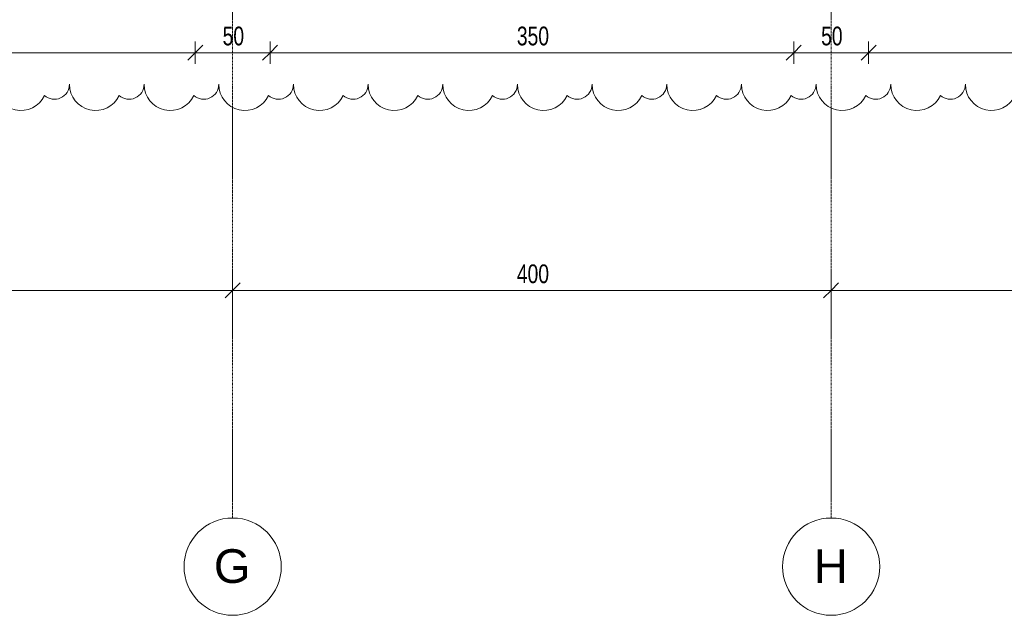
# Model space of a CAD drawing. Header units: millimetres. Extents: x 8507 to 110494, y 1100 to 66219.
# Tile 16 of 38: x 75623 to 82204, y 47737 to 51716. Entities that reach past the tile are written whole.
import ezdxf

# ---------------------------------------------------------------- set-up
doc = ezdxf.new("R2010")
doc.units = ezdxf.units.MM
doc.linetypes.add('Ligne de quadrillage', pattern=[22.225, 12.7, -3.175, 3.175, -3.175])
for name, color, linetype, lineweight in [('A-ANNO-DIMS', 211, 'Continuous', 9), ('A-ANNO-DIMS-50', 211, 'Continuous', 9), ('G-ANNO-REVC', 71, 'Continuous', 9), ('S-GRID', 1, 'Continuous', 9), ('S-GRID-IDEN', 1, 'Continuous', 9)]:
    doc.layers.add(name, color=color, linetype=linetype, lineweight=lineweight)
doc.styles.add('Arial', font='arial.ttf', dxfattribs={"height": 225})
doc.styles.add('Arial Narrow_3', font='ARIALN.TTF', dxfattribs={"width": 0.9, "height": 125})
doc.dimstyles.new('AB6_1_50_-_GB', dxfattribs={"dimscale": 304.8, "dimtxt": 127.928872, "dimasz": 0.328084, "dimexe": 0.246063, "dimexo": 0.0625, "dimgap": 0.04101, "dimtad": 1, "dimdec": 0, "dimlfac": 0.1, "dimdsep": 46, "dimtxsty": 'Arial Narrow_3', "dimblk1": 'OBLIQUE', "dimblk2": 'OBLIQUE', "dimsah": 1, "dimcen": 0.09, "dimazin": 0, "dimtfac": 1, "dimtdec": 4, "dimtix": 1, "dimtmove": 0, "dimatfit": 3, "dimfxl": 0.246063, "dimfxlon": 1, "dimtvp": 1, "dimtolj": 1, "dimtzin": 0, "dimarcsym": 2})

# ---------------------------------------------------------------- blocks, each defined once
blk = doc.blocks.new('Quadrillage - M_Extrémité de la ligne de quadrillage - Cercle-11575-R-1_IMPLANTATION variante')
at = {"layer": 'S-GRID-IDEN'}
blk.add_circle((0, 0), 6.5, dxfattribs=at)
blk = doc.blocks.new('DIMBLOCK124-R-1_IMPLANTATION variante')
at = {"layer": 'A-ANNO-DIMS-50'}
for p, q in [((73296.5, 51496.1), (73296.5, 51571.1)), ((76796.5, 51496.1), (76796.5, 51571.1)), ((73296.5, 51496.1), (76796.5, 51496.1)), ((73296.5, 51496.1), (73296.5, 51421.1)), ((76796.5, 51496.1), (76796.5, 51421.1))]:
    blk.add_line(p, q, dxfattribs=at)
at = {"layer": 'A-ANNO-DIMS-50', "lineweight": 18}
for p, q in [((73296.5, 51496.1), (73346.5, 51546.1)), ((76796.5, 51496.1), (76846.5, 51546.1)), ((73296.5, 51496.1), (73246.5, 51446.1)), ((76796.5, 51496.1), (76746.5, 51446.1))]:
    blk.add_line(p, q, dxfattribs=at)
at = {"layer": 'A-ANNO-DIMS-50', "color": 0, "insert": (74946, 51670.1), "char_height": 125, "width": 241.237, "attachment_point": 1, "line_spacing_factor": 0.974696, "style": 'Arial Narrow_3'}
blk.add_mtext('350', dxfattribs=at)
blk = doc.blocks.new('_Oblique')
at = {"color": 0, "linetype": 'ByBlock', "lineweight": -2}
blk.add_line((-0.5, -0.5), (0.5, 0.5), dxfattribs=at)
blk = doc.blocks.new('DIMBLOCK125-R-1_IMPLANTATION variante')
at = {"layer": 'A-ANNO-DIMS-50'}
for p, q in [((76796.5, 51496.1), (76796.5, 51571.1)), ((77296.5, 51496.1), (77296.5, 51571.1)), ((76796.5, 51496.1), (77296.5, 51496.1)), ((76796.5, 51496.1), (76796.5, 51421.1)), ((77296.5, 51496.1), (77296.5, 51421.1))]:
    blk.add_line(p, q, dxfattribs=at)
at = {"layer": 'A-ANNO-DIMS-50', "lineweight": 18}
for p, q in [((76796.5, 51496.1), (76846.5, 51546.1)), ((77296.5, 51496.1), (77346.5, 51546.1)), ((76796.5, 51496.1), (76746.5, 51446.1)), ((77296.5, 51496.1), (77246.5, 51446.1))]:
    blk.add_line(p, q, dxfattribs=at)
at = {"layer": 'A-ANNO-DIMS-50', "color": 0, "insert": (76979.5, 51670.1), "char_height": 125, "width": 160.825, "attachment_point": 1, "line_spacing_factor": 0.974696, "style": 'Arial Narrow_3'}
blk.add_mtext('50', dxfattribs=at)
blk = doc.blocks.new('DIMBLOCK126-R-1_IMPLANTATION variante')
at = {"layer": 'A-ANNO-DIMS-50'}
for p, q in [((77296.5, 51496.1), (77296.5, 51571.1)), ((80796.5, 51496.1), (80796.5, 51571.1)), ((77296.5, 51496.1), (80796.5, 51496.1)), ((77296.5, 51496.1), (77296.5, 51421.1)), ((80796.5, 51496.1), (80796.5, 51421.1))]:
    blk.add_line(p, q, dxfattribs=at)
at = {"layer": 'A-ANNO-DIMS-50', "lineweight": 18}
for p, q in [((77296.5, 51496.1), (77346.5, 51546.1)), ((80796.5, 51496.1), (80846.5, 51546.1)), ((77296.5, 51496.1), (77246.5, 51446.1)), ((80796.5, 51496.1), (80746.5, 51446.1))]:
    blk.add_line(p, q, dxfattribs=at)
at = {"layer": 'A-ANNO-DIMS-50', "color": 0, "insert": (78946, 51670.1), "char_height": 125, "width": 241.237, "attachment_point": 1, "line_spacing_factor": 0.974696, "style": 'Arial Narrow_3'}
blk.add_mtext('350', dxfattribs=at)
blk = doc.blocks.new('DIMBLOCK127-R-1_IMPLANTATION variante')
at = {"layer": 'A-ANNO-DIMS-50'}
for p, q in [((80796.5, 51496.1), (80796.5, 51571.1)), ((81296.5, 51496.1), (81296.5, 51571.1)), ((80796.5, 51496.1), (81296.5, 51496.1)), ((80796.5, 51496.1), (80796.5, 51421.1)), ((81296.5, 51496.1), (81296.5, 51421.1))]:
    blk.add_line(p, q, dxfattribs=at)
at = {"layer": 'A-ANNO-DIMS-50', "lineweight": 18}
for p, q in [((80796.5, 51496.1), (80846.5, 51546.1)), ((81296.5, 51496.1), (81346.5, 51546.1)), ((80796.5, 51496.1), (80746.5, 51446.1)), ((81296.5, 51496.1), (81246.5, 51446.1))]:
    blk.add_line(p, q, dxfattribs=at)
at = {"layer": 'A-ANNO-DIMS-50', "color": 0, "insert": (80979.5, 51670.1), "char_height": 125, "width": 160.825, "attachment_point": 1, "line_spacing_factor": 0.974696, "style": 'Arial Narrow_3'}
blk.add_mtext('50', dxfattribs=at)
blk = doc.blocks.new('DIMBLOCK128-R-1_IMPLANTATION variante')
at = {"layer": 'A-ANNO-DIMS-50'}
for p, q in [((81296.5, 51496.1), (81296.5, 51571.1)), ((84796.5, 51496.1), (84796.5, 51571.1)), ((81296.5, 51496.1), (84796.5, 51496.1)), ((81296.5, 51496.1), (81296.5, 51421.1)), ((84796.5, 51496.1), (84796.5, 51421.1))]:
    blk.add_line(p, q, dxfattribs=at)
at = {"layer": 'A-ANNO-DIMS-50', "lineweight": 18}
for p, q in [((81296.5, 51496.1), (81346.5, 51546.1)), ((84796.5, 51496.1), (84846.5, 51546.1)), ((81296.5, 51496.1), (81246.5, 51446.1)), ((84796.5, 51496.1), (84746.5, 51446.1))]:
    blk.add_line(p, q, dxfattribs=at)
at = {"layer": 'A-ANNO-DIMS-50', "color": 0, "insert": (82946, 51670.1), "char_height": 125, "width": 241.237, "attachment_point": 1, "line_spacing_factor": 0.974696, "style": 'Arial Narrow_3'}
blk.add_mtext('350', dxfattribs=at)
blk = doc.blocks.new('DIMBLOCK172-R-1_IMPLANTATION variante')
at = {"layer": 'A-ANNO-DIMS-50'}
for p, q in [((73046.5, 49907.3), (73046.5, 49982.3)), ((77046.5, 49907.3), (77046.5, 49982.3)), ((73046.5, 49907.3), (77046.5, 49907.3)), ((73046.5, 49907.3), (73046.5, 49832.3)), ((77046.5, 49907.3), (77046.5, 49832.3))]:
    blk.add_line(p, q, dxfattribs=at)
at = {"layer": 'A-ANNO-DIMS-50', "lineweight": 18}
for p, q in [((73046.5, 49907.3), (73096.5, 49957.3)), ((77046.5, 49907.3), (77096.5, 49957.3)), ((73046.5, 49907.3), (72996.5, 49857.3)), ((77046.5, 49907.3), (76996.5, 49857.3))]:
    blk.add_line(p, q, dxfattribs=at)
at = {"layer": 'A-ANNO-DIMS-50', "color": 0, "insert": (74946, 50081.3), "char_height": 125, "width": 241.237, "attachment_point": 1, "line_spacing_factor": 0.974696, "style": 'Arial Narrow_3'}
blk.add_mtext('400', dxfattribs=at)
blk = doc.blocks.new('DIMBLOCK173-R-1_IMPLANTATION variante')
at = {"layer": 'A-ANNO-DIMS-50'}
for p, q in [((77046.5, 49907.3), (77046.5, 49982.3)), ((81046.5, 49907.3), (81046.5, 49982.3)), ((77046.5, 49907.3), (81046.5, 49907.3)), ((77046.5, 49907.3), (77046.5, 49832.3)), ((81046.5, 49907.3), (81046.5, 49832.3))]:
    blk.add_line(p, q, dxfattribs=at)
at = {"layer": 'A-ANNO-DIMS-50', "lineweight": 18}
for p, q in [((77046.5, 49907.3), (77096.5, 49957.3)), ((81046.5, 49907.3), (81096.5, 49957.3)), ((77046.5, 49907.3), (76996.5, 49857.3)), ((81046.5, 49907.3), (80996.5, 49857.3))]:
    blk.add_line(p, q, dxfattribs=at)
at = {"layer": 'A-ANNO-DIMS-50', "color": 0, "insert": (78946, 50081.3), "char_height": 125, "width": 241.237, "attachment_point": 1, "line_spacing_factor": 0.974696, "style": 'Arial Narrow_3'}
blk.add_mtext('400', dxfattribs=at)
blk = doc.blocks.new('DIMBLOCK174-R-1_IMPLANTATION variante')
at = {"layer": 'A-ANNO-DIMS-50'}
for p, q in [((81046.5, 49907.3), (81046.5, 49982.3)), ((85046.5, 49907.3), (85046.5, 49982.3)), ((81046.5, 49907.3), (85046.5, 49907.3)), ((81046.5, 49907.3), (81046.5, 49832.3)), ((85046.5, 49907.3), (85046.5, 49832.3))]:
    blk.add_line(p, q, dxfattribs=at)
at = {"layer": 'A-ANNO-DIMS-50', "lineweight": 18}
for p, q in [((81046.5, 49907.3), (81096.5, 49957.3)), ((85046.5, 49907.3), (85096.5, 49957.3)), ((81046.5, 49907.3), (80996.5, 49857.3)), ((85046.5, 49907.3), (84996.5, 49857.3))]:
    blk.add_line(p, q, dxfattribs=at)
at = {"layer": 'A-ANNO-DIMS-50', "color": 0, "insert": (82946, 50081.3), "char_height": 125, "width": 241.237, "attachment_point": 1, "line_spacing_factor": 0.974696, "style": 'Arial Narrow_3'}
blk.add_mtext('400', dxfattribs=at)
blk = doc.blocks.new('Family - ___-3290714-R-1_IMPLANTATION variante')
at = {"layer": 'G-ANNO-REVC'}
for centre, radius, start, end in [((12531.1, 50857.1), 174.6, 177.88638, 332.67761), ((12755.4, 50848.8), 99.8, 226.07606, 357.88638), ((13029.7, 50838.7), 174.6, 177.88638, 332.67761), ((13254.1, 50830.4), 99.8, 226.07606, 357.88638), ((13528.3, 50820.3), 174.6, 177.88638, 332.67761), ((13752.7, 50812), 99.8, 226.07606, 357.88638), ((14026.9, 50801.9), 174.6, 177.88638, 332.67761), ((14251.3, 50793.6), 99.8, 226.07606, 357.88638), ((14525.6, 50783.5), 174.6, 177.88638, 332.67761), ((14750, 50775.2), 99.8, 226.07606, 357.88638), ((15024.2, 50765.1), 174.6, 177.88638, 332.67761), ((15248.6, 50756.8), 99.8, 226.07606, 357.88638), ((15522.8, 50746.7), 174.6, 177.88638, 332.67761), ((15747.2, 50738.4), 99.8, 226.07606, 357.88638), ((16021.5, 50728.3), 174.6, 177.88638, 332.67761), ((16245.8, 50720), 99.8, 226.07606, 357.88638), ((16520.1, 50709.9), 174.6, 177.88638, 332.67761), ((16744.5, 50701.6), 99.8, 226.07606, 357.88638), ((17018.7, 50691.5), 174.6, 177.88638, 332.67761), ((17243.1, 50683.2), 99.8, 226.07606, 357.88638), ((17517.3, 50673.1), 174.6, 177.88638, 332.67761), ((17741.7, 50664.8), 99.8, 226.07606, 357.88638), ((18016, 50654.7), 174.6, 177.88638, 332.67761), ((18240.4, 50646.4), 99.8, 226.07606, 357.88638), ((18514.6, 50636.3), 174.6, 177.88638, 332.67761), ((18739, 50628), 99.8, 226.07606, 357.88638), ((19013.2, 50617.9), 174.6, 177.88638, 332.67761)]:
    blk.add_arc(centre, radius, start, end, dxfattribs=at)

msp = doc.modelspace()

# ---------------------------------------------------------------- linework, layer by layer
at = {"layer": 'S-GRID', "linetype": 'Ligne de quadrillage'}
for p, q in [((77046.5, 48387.1), (77046.5, 65568.7)), ((81046.5, 48387.1), (81046.5, 65568.7))]:
    msp.add_line(p, q, dxfattribs=at)

# ---------------------------------------------------------------- block references
at = {"layer": 'G-ANNO-REVC', "rotation": 2.113623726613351}
msp.add_blockref('Family - ___-3290714-R-1_IMPLANTATION variante', (64984.6, 0), dxfattribs=at)
at = {"layer": 'S-GRID-IDEN', "xscale": 49.99999999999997, "yscale": 49.99999999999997, "zscale": 49.99999999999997}
for p in [(77046.5, 48062.1), (81046.5, 48062.1)]:
    msp.add_blockref('Quadrillage - M_Extrémité de la ligne de quadrillage - Cercle-11575-R-1_IMPLANTATION variante', p, dxfattribs=at)

# ---------------------------------------------------------------- dimensions: what is measured, and where the dimension line sits
at = {"layer": 'A-ANNO-DIMS'}
for base, p1, p2, override, picture, middle in [((76796.5, 51496.1), (73296.5, 51571.1), (76796.5, 51571.1), {"dimpost": '<>', "dimfxl": 3500}, 'DIMBLOCK124-R-1_IMPLANTATION variante', (75046.5, 51572.4)), ((77296.5, 51496.1), (76796.5, 51571.1), (77296.5, 51571.1), {"dimpost": '<>', "dimfxl": 500}, 'DIMBLOCK125-R-1_IMPLANTATION variante', (77046.5, 51572.4)), ((80796.5, 51496.1), (77296.5, 51571.1), (80796.5, 51571.1), {"dimpost": '<>', "dimfxl": 3500}, 'DIMBLOCK126-R-1_IMPLANTATION variante', (79046.5, 51572.4)), ((81296.5, 51496.1), (80796.5, 51571.1), (81296.5, 51571.1), {"dimpost": '<>', "dimfxl": 500}, 'DIMBLOCK127-R-1_IMPLANTATION variante', (81046.5, 51572.4)), ((84796.5, 51496.1), (81296.5, 51571.1), (84796.5, 51571.1), {"dimpost": '<>', "dimfxl": 3500}, 'DIMBLOCK128-R-1_IMPLANTATION variante', (83046.5, 51572.4)), ((77046.5, 49907.3), (73046.5, 49982.3), (77046.5, 49982.3), {"dimpost": '<>', "dimfxl": 4000}, 'DIMBLOCK172-R-1_IMPLANTATION variante', (75046.5, 49983.6)), ((85046.5, 49907.3), (81046.5, 49982.3), (85046.5, 49982.3), {"dimpost": '<>', "dimfxl": 4000}, 'DIMBLOCK174-R-1_IMPLANTATION variante', (83046.5, 49983.6))]:
    dim = msp.add_linear_dim(base=base, p1=p1, p2=p2, dimstyle='AB6_1_50_-_GB', override=override, dxfattribs=at)
    dim.commit()
    dim.dimension.update_dxf_attribs({"geometry": picture, "text_midpoint": middle})
dim = msp.add_linear_dim(base=(81046.5, 49907.3), p1=(77046.5, 49982.3), p2=(81046.5, 49982.3), angle=0, dimstyle='AB6_1_50_-_GB', override={"dimpost": '<>', "dimfxl": 4000}, dxfattribs=at)
dim.commit()
dim.dimension.update_dxf_attribs({"geometry": 'DIMBLOCK173-R-1_IMPLANTATION variante', "text_midpoint": (79046.5, 49983.6)})

# ---------------------------------------------------------------- next in the draw order: texts
at = {"layer": 'S-GRID-IDEN', "char_height": 225, "attachment_point": 1, "style": 'Arial', "bg_fill": 3, "box_fill_scale": 1.25, "bg_fill_color": 256, "bg_fill_true_color": 13158600, "bg_fill_transparency": 0}
for s, insert, width in [('G', (76920.7, 48178.3), 300.633), ('H', (80930.7, 48178.3), 276.582)]:
    msp.add_mtext(s, dxfattribs=dict(at, insert=insert, width=width))

doc.saveas('drawing.dxf')
